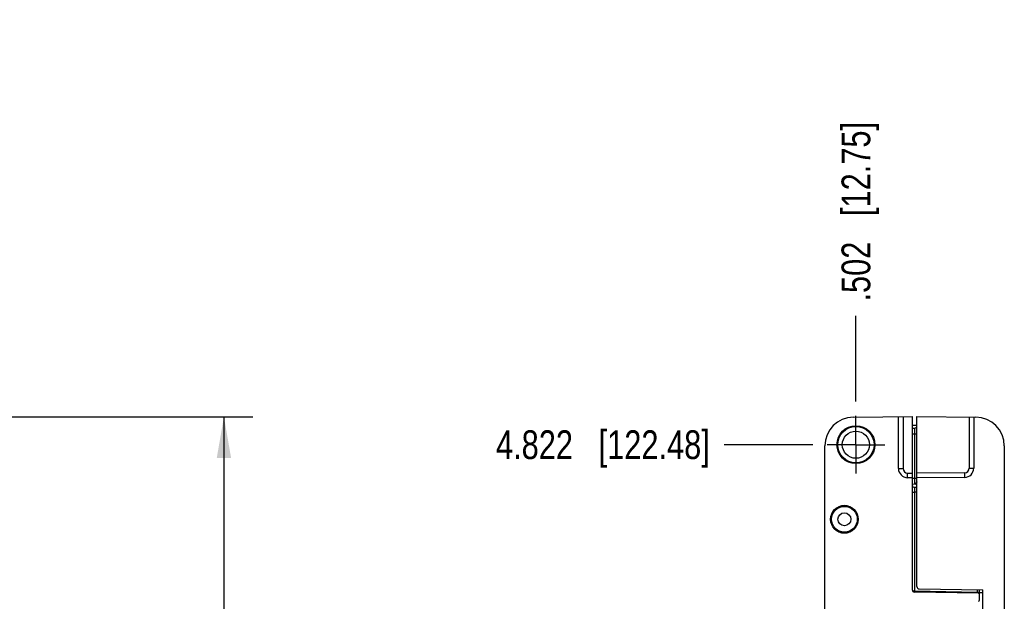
# Model space of a CAD drawing. Header units: inches. Extents: x 0 to 22, y 0 to 17.
# Tile 59 of 61: x 13.5 to 17.8, y 10.2 to 12.8. Entities that reach past the tile are written whole.
import ezdxf

# ---------------------------------------------------------------- set-up
doc = ezdxf.new("R2010")
doc.units = ezdxf.units.IN
doc.header["$LTSCALE"] = 1.21
doc.header["$MEASUREMENT"] = 0
doc.linetypes.add('CENTER', pattern=[0.6, 0.375, -0.075, 0.075, -0.075])
doc.layers.get('0').update_dxf_attribs({"linetype": 'CONTINUOUS'})
doc.layers.add('02___PRT_ALL_AXES', color=7, linetype='CONTINUOUS')
doc.layers.add('DIMENSIONS', color=7, linetype='CONTINUOUS')
doc.styles.get("Standard").update_dxf_attribs({"font": 'txt', "width": 0.8})
doc.dimstyles.new('DIMSTYLE_1', dxfattribs={"dimtxt": 0.125, "dimasz": 0.18, "dimexe": 0.18, "dimexo": 0.0625, "dimgap": 0.09, "dimtad": 0, "dimtih": 1, "dimtoh": 1, "dimdec": 3, "dimzin": 4, "dimdsep": 46, "dimtxsty": 'STANDARD', "dimblk": '_FILLED', "dimblk1": '_FILLED', "dimblk2": '_FILLED', "dimcen": 0.09, "dimadec": 0, "dimazin": 0, "dimtp": 0.01, "dimtm": 0.01, "dimtfac": 1, "dimtdec": 3, "dimtofl": 0, "dimtmove": 0, "dimatfit": 3, "dimldrblk": '_FILLED', "dimfxl": 1, "dimtolj": 1, "dimtzin": 4, "dimarcsym": 0})
doc.dimstyles.new('DIMSTYLE_2', dxfattribs={"dimtxt": 0.125, "dimasz": 0.18, "dimexe": 0.18, "dimexo": 0.0625, "dimgap": 0.09, "dimtad": 0, "dimtih": 1, "dimtoh": 1, "dimdec": 3, "dimzin": 4, "dimdsep": 46, "dimtxsty": 'STANDARD', "dimblk": '_FILLED', "dimblk1": '_FILLED', "dimblk2": '_FILLED', "dimcen": 0.09, "dimadec": 0, "dimazin": 0, "dimtp": 0.01, "dimtm": 0.01, "dimtfac": 1, "dimtdec": 3, "dimtofl": 0, "dimtmove": 0, "dimatfit": 3, "dimldrblk": '_FILLED', "dimfxl": 1, "dimtolj": 1, "dimtzin": 4, "dimarcsym": 0})

# ---------------------------------------------------------------- blocks, each defined once
blk = doc.blocks.new('_FILLED')
at = {"color": 0, "linetype": 'BYBLOCK'}
blk.add_solid([(0, 0), (-1, 0.174), (-1, -0.174)], dxfattribs=at)
blk = doc.blocks.new('*D3')
at = {"layer": 'DIMENSIONS', "color": 2, "linetype": 'CONTINUOUS'}
for p, q in [((12.8757, 11.0325), (14.5293, 11.0325)), ((14.4043, 11.0325), (14.4043, 8.7627)), ((14.4043, 5.9674), (14.4043, 8.5127)), ((12.8757, 5.9674), (14.5293, 5.9674))]:
    blk.add_line(p, q, dxfattribs=at)
at = {"layer": 'DIMENSIONS', "color": 2, "linetype": 'CONTINUOUS', "xscale": 0.18, "yscale": 0.18, "zscale": 0.18}
for p, rotation in [((14.4043, 11.0325), 90), ((14.4043, 5.9674), 270)]:
    blk.add_blockref('_FILLED', p, dxfattribs=dict(at, rotation=rotation))
at = {"layer": 'DIMENSIONS', "color": 2, "linetype": 'CONTINUOUS', "insert": (14.4043, 8.7002), "char_height": 0.125, "width": 1.425, "attachment_point": 2, "line_spacing_factor": 0.9}
blk.add_mtext('5.065{\\Ftxt.shx;\\W1.000000;\\H0.125000; }[128.65]', dxfattribs=at)
blk = doc.blocks.new('*D21')
at = {"layer": 'DIMENSIONS', "color": 2, "linetype": 'CONTINUOUS'}
blk.add_line((17.1511, 11.0986), (17.1511, 11.4705), dxfattribs=at)
at = {"layer": 'DIMENSIONS', "color": 2, "linetype": 'CONTINUOUS', "insert": (17.0886, 11.533), "char_height": 0.125, "width": 1.225, "attachment_point": 1, "rotation": 90, "line_spacing_factor": 0.9}
blk.add_mtext('.502{\\Ftxt.shx;\\W1.000000;\\H0.125000; }[12.75]', dxfattribs=at)
blk = doc.blocks.new('*D23')
at = {"layer": 'DIMENSIONS', "color": 2, "linetype": 'CONTINUOUS'}
blk.add_line((16.9635, 10.911), (16.5786, 10.911), dxfattribs=at)
at = {"layer": 'DIMENSIONS', "color": 2, "linetype": 'CONTINUOUS', "insert": (16.5161, 10.9735), "char_height": 0.125, "width": 1.425, "attachment_point": 3, "line_spacing_factor": 0.9}
blk.add_mtext('4.822{\\Ftxt.shx;\\W1.000000;\\H0.125000; }[122.48]', dxfattribs=at)

msp = doc.modelspace()

# ---------------------------------------------------------------- linework, layer by layer
at = {"color": 7, "linetype": 'CONTINUOUS'}
for p, q in [((17.14, 11.0308), (17.3961, 11.033)), ((17.3361, 10.8074), (17.3361, 11.0325)), ((17.3961, 11.033), (17.3961, 10.2804)), ((17.4161, 10.2943), (17.4161, 11.033)), ((17.4161, 11.033), (17.6722, 11.0308)), ((17.6631, 11.0308), (17.6631, 10.8088)), ((17.3961, 10.996), (17.4161, 10.996)), ((17.3961, 10.9827), (17.4063, 10.9828)), ((17.0161, 6.0942), (17.0161, 10.9058)), ((17.7961, 10.9058), (17.7961, 6.0942)), ((17.3961, 10.767), (17.3754, 10.7674)), ((17.6234, 10.7688), (17.4161, 10.767)), ((17.3961, 10.7404), (17.4161, 10.74)), ((17.4161, 10.7247), (17.4059, 10.7249)), ((17.4063, 10.7402), (17.4082, 10.7401)), ((17.4063, 10.7402), (17.4063, 10.7402)), ((17.0573, 10.627), (17.0567, 10.627)), ((17.1454, 10.627), (17.1448, 10.627)), ((17.0567, 10.547), (17.0573, 10.547)), ((17.1448, 10.547), (17.1454, 10.547)), ((17.4259, 10.2843), (17.7031, 10.2795)), ((17.6881, 10.2353), (17.6881, 10.2798)), ((17.7031, 6.7205), (17.7031, 10.2795)), ((17.6832, 10.2656), (17.4059, 10.2704)), ((17.6881, 10.2704), (17.6881, 10.2704))]:
    msp.add_line(p, q, dxfattribs=at)
at = {"color": 9, "linetype": 'CONTINUOUS'}
for p, q in [((17.3559, 11.0326), (17.3559, 10.8074)), ((17.6433, 11.031), (17.6433, 10.8088)), ((17.3961, 10.9577), (17.4063, 10.9578)), ((17.4063, 10.9828), (17.4063, 10.9578)), ((17.4063, 10.9578), (17.4063, 10.7652)), ((17.4063, 10.9578), (17.4161, 10.9578)), ((17.3361, 10.8074), (17.3559, 10.8074)), ((17.3754, 10.7674), (17.3756, 10.7874)), ((17.3756, 10.7874), (17.3961, 10.787)), ((17.6234, 10.7888), (17.4161, 10.787)), ((17.6234, 10.7888), (17.6234, 10.7688)), ((17.6433, 10.8088), (17.6631, 10.8088)), ((17.3961, 10.7654), (17.4063, 10.7652)), ((17.4063, 10.7652), (17.4161, 10.7652)), ((17.4063, 10.7652), (17.4063, 10.7402)), ((17.3961, 10.7049), (17.4059, 10.7049)), ((17.4059, 10.7249), (17.4059, 10.7049)), ((17.4059, 10.7049), (17.4059, 10.2754)), ((17.4161, 10.7048), (17.4059, 10.7049)), ((17.4075, 10.7403), (17.4063, 10.7402)), ((17.4063, 10.7402), (17.4063, 10.7402)), ((17.4059, 10.2754), (17.6783, 10.2707)), ((17.4059, 10.2704), (17.4059, 10.2754)), ((17.6783, 10.2799), (17.6783, 10.2707)), ((17.6783, 10.2707), (17.6881, 10.2704)), ((17.6783, 10.2657), (17.6783, 10.2707)), ((17.7031, 10.2665), (17.6881, 10.2665))]:
    msp.add_line(p, q, dxfattribs=at)
at = {"color": 7, "linetype": 'CONTINUOUS'}
for points in [[(17.3977, 10.7294), (17.3976, 10.7297), (17.3972, 10.7304), (17.3968, 10.7311), (17.3966, 10.7318), (17.3964, 10.7324), (17.3963, 10.7331), (17.3962, 10.7337), (17.3961, 10.7343)], [(17.6881, 10.2691), (17.6881, 10.2693), (17.6881, 10.2704)]]:
    msp.add_lwpolyline(points, dxfattribs=at)
for centre, radius in [((17.1511, 10.911), 0.0823), ((17.1511, 10.911), 0.079), ((17.1511, 10.911), 0.0591), ((17.1011, 10.587), 0.06), ((17.1011, 10.587), 0.056), ((17.1011, 10.587), 0.028)]:
    msp.add_circle(centre, radius, dxfattribs=at)
for centre, radius, start, end in [((17.1411, 10.9058), 0.125, 90.5, 180), ((17.6711, 10.9058), 0.125, 0, 89.5), ((17.4061, 10.9928), 0.01, 271, 359.9998), ((17.3761, 10.8074), 0.04, 180, 269), ((17.6231, 10.8088), 0.04, 270.5, 360), ((17.4061, 10.7349), 0.01, 182.0112, 269), ((17.1011, 10.587), 0.0597, 42.0587, 137.9413), ((17.1011, 10.587), 0.0593, 42.4453, 137.5547), ((17.1011, 10.587), 0.0597, 222.0587, 317.9413), ((17.1011, 10.587), 0.0593, 222.4453, 317.5547), ((17.4061, 10.2804), 0.01, 180, 269), ((17.4261, 10.2943), 0.01, 180, 269), ((17.6831, 10.2606), 0.005, 0, 89), ((17.6831, 10.2353), 0.005, 271, 360)]:
    msp.add_arc(centre, radius, start, end, dxfattribs=at)
at = {"color": 9, "linetype": 'CONTINUOUS'}
for centre, start, end in [((17.3759, 10.8074), 180.0036, 268.9966), ((17.6233, 10.8088), 270.5037, 359.9962)]:
    msp.add_arc(centre, 0.02, start, end, dxfattribs=at)
for points, knots in [([(17.4112, 10.7427), (17.411, 10.7425), (17.4107, 10.7422), (17.4103, 10.7419), (17.41, 10.7417), (17.4097, 10.7414), (17.4093, 10.7412), (17.4089, 10.7409), (17.4083, 10.7406), (17.4078, 10.7404), (17.4075, 10.7403)], [0, 0, 0, 0, 0.142039, 0.279474, 0.346269, 0.411688, 0.538492, 0.660376, 0.777792, 1, 1, 1, 1]), ([(17.4161, 10.7498), (17.4161, 10.7497), (17.4161, 10.7494), (17.416, 10.7491), (17.4159, 10.7488), (17.4157, 10.7485), (17.4156, 10.7481), (17.4153, 10.7477), (17.415, 10.7472), (17.4147, 10.7467), (17.4143, 10.7462), (17.414, 10.7458), (17.4136, 10.7453), (17.4132, 10.7448), (17.4128, 10.7444), (17.4124, 10.7439), (17.4119, 10.7433), (17.4114, 10.7429), (17.4112, 10.7427)], [0, 0, 0, 0, 0.045393, 0.094153, 0.119967, 0.146752, 0.203118, 0.262912, 0.325635, 0.390728, 0.457627, 0.525786, 0.594689, 0.663861, 0.732869, 0.801321, 0.868863, 1, 1, 1, 1]), ([(17.3961, 10.2804), (17.3961, 10.2803), (17.3961, 10.2802), (17.3961, 10.2799), (17.3962, 10.2795), (17.3965, 10.279), (17.3968, 10.2786), (17.3971, 10.2782), (17.3976, 10.2777), (17.3981, 10.2774), (17.3988, 10.277), (17.3995, 10.2767), (17.4001, 10.2764), (17.4006, 10.2762), (17.4011, 10.2761), (17.4015, 10.276), (17.4019, 10.2759), (17.4024, 10.2758), (17.4029, 10.2757), (17.4034, 10.2756), (17.4039, 10.2755), (17.4044, 10.2755), (17.4049, 10.2754), (17.4054, 10.2754), (17.4057, 10.2754), (17.4059, 10.2754)], [0, 0, 0, 0, 0.019339, 0.038759, 0.078479, 0.120189, 0.164679, 0.21258, 0.26438, 0.320397, 0.380815, 0.445676, 0.514903, 0.551092, 0.588279, 0.626413, 0.665437, 0.705284, 0.745878, 0.787138, 0.82897, 0.871278, 0.913958, 0.956905, 1, 1, 1, 1]), ([(17.6866, 10.268), (17.6864, 10.2678), (17.6862, 10.2676), (17.6859, 10.2674), (17.6857, 10.2672), (17.6854, 10.267), (17.6852, 10.2668), (17.685, 10.2666), (17.6847, 10.2664), (17.6845, 10.2663), (17.6843, 10.2661), (17.6841, 10.266), (17.6839, 10.2659), (17.6838, 10.2658), (17.6837, 10.2657), (17.6836, 10.2657), (17.6835, 10.2656), (17.6834, 10.2656), (17.6833, 10.2656), (17.6832, 10.2656), (17.6832, 10.2656)], [0, 0, 0, 0, 0.139523, 0.211134, 0.283409, 0.355801, 0.427768, 0.498807, 0.56843, 0.636122, 0.701281, 0.763046, 0.820453, 0.847218, 0.872628, 0.896739, 0.919629, 0.94134, 0.961912, 1, 1, 1, 1])]:
    msp.add_open_spline(points, degree=3, knots=knots, dxfattribs=at)
at = {"color": 7, "linetype": 'CONTINUOUS'}
for points in [[(17.4063, 10.7402), (17.4063, 10.7402), (17.4063, 10.7402), (17.4063, 10.7402)], [(17.6881, 10.2704), (17.6881, 10.2704), (17.6881, 10.2704), (17.6881, 10.2704)]]:
    msp.add_open_spline(points, degree=3, dxfattribs=at)
msp.add_open_spline([(17.6881, 10.2704), (17.6881, 10.2703), (17.6881, 10.2701), (17.688, 10.2699), (17.6879, 10.2697), (17.6878, 10.2695), (17.6876, 10.2692), (17.6874, 10.2689), (17.6872, 10.2686), (17.6869, 10.2683), (17.6867, 10.2681), (17.6866, 10.268)], degree=3, knots=[0, 0, 0, 0, 0.092433, 0.142571, 0.195341, 0.308478, 0.430976, 0.561626, 0.700162, 0.846438, 1, 1, 1, 1], dxfattribs=at)
at = {"layer": '02___PRT_ALL_AXES', "color": 7, "linetype": 'CENTER'}
for q in [(17.1511, 11.0361), (17.026, 10.911), (17.1511, 10.7859), (17.2762, 10.911)]:
    msp.add_line((17.1511, 10.911), q, dxfattribs=at)

# ---------------------------------------------------------------- dimensions: what is measured, and where the dimension line sits
at = {"layer": 'DIMENSIONS', "color": 2, "linetype": 'CONTINUOUS'}
for feature_location, offset, dtype, picture, middle in [((17.1511, 11.0986), (0, 0.3719), 1, '*D21', (17.1511, 12.1455)), ((16.9635, 10.911), (-0.3849, 0), 0, '*D23', (15.5036, 10.911))]:
    dim = msp.add_ordinate_dim(feature_location=feature_location, offset=offset, dtype=dtype, origin=(17.6531, 6.089), dimstyle='DIMSTYLE_2', dxfattribs=at)
    dim.commit()
    dim.dimension.update_dxf_attribs({"geometry": picture, "text_midpoint": middle})
dim = msp.add_linear_dim(base=(14.4043, 11.0325), p1=(12.8757, 5.9674), p2=(12.8757, 11.0325), angle=90, dimstyle='DIMSTYLE_1', dxfattribs=at)
dim.commit()
dim.dimension.update_dxf_attribs({"geometry": '*D3', "text_midpoint": (14.2543, 8.6377), "dimtype": 160})

doc.saveas('drawing.dxf')
